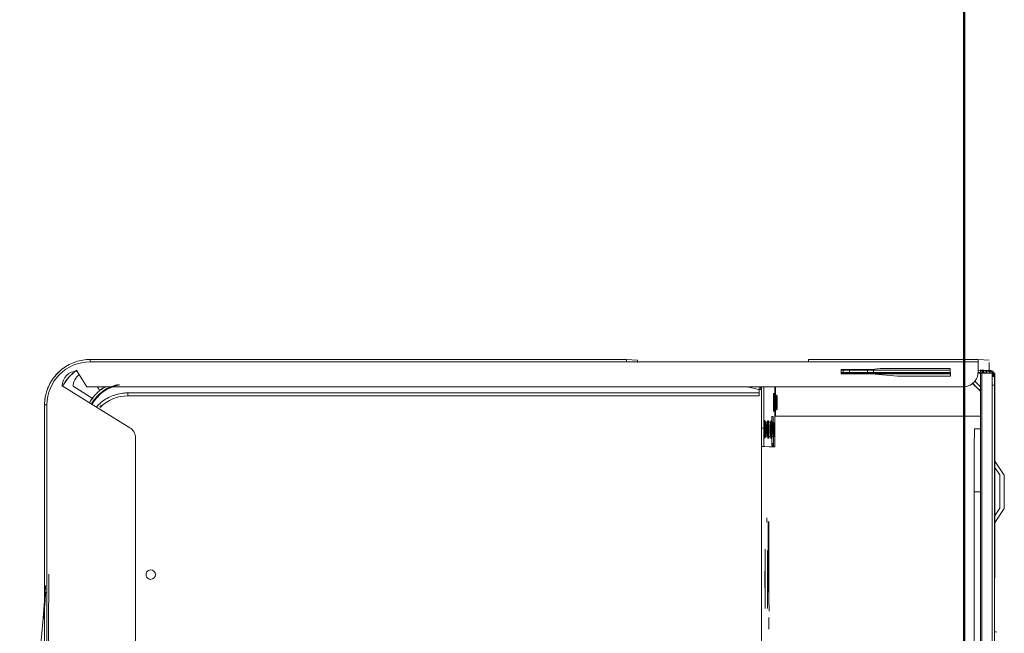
# Model space of a CAD drawing. Header units: millimetres. Extents: x 106 to 22495, y 2709 to 43185.
# Tile 9 of 76: x 9718 to 10043, y 36147 to 36350. Entities that reach past the tile are written whole.
import ezdxf

# ---------------------------------------------------------------- set-up
doc = ezdxf.new("R2010")
doc.units = ezdxf.units.MM
doc.linetypes.add('ADSK_Скрыто', pattern=[300, 150, -150])
for name, color, linetype, lineweight in [('A-DETL-____-HDLN', 90, 'ADSK_Скрыто', 9), ('A-WALL-____-MCUT', 113, 'Continuous', 50), ('A-WALL-____-OTLN', 113, 'Continuous', 20), ('G-XREF-____-OTLN', 8, 'Continuous', 9)]:
    doc.layers.add(name, color=color, linetype=linetype, lineweight=lineweight)

# ---------------------------------------------------------------- blocks, each defined once
blk = doc.blocks.new('Прямая форма - 83 new-611963-В_Этаж 03_Вентиляция')
at = {"layer": 'A-WALL-____-MCUT', "color": 9}
blk.add_line((1900, 0), (300, 0), dxfattribs=at)
blk = doc.blocks.new('Прямая форма - SW - 008-611964-В_Этаж 03_Вентиляция')
blk.add_blockref('Прямая форма - 83 new-611963-В_Этаж 03_Вентиляция', (0, 0))
blk = doc.blocks.new('83 new_ifc_RVT-1-В_Этаж 03_Вентиляция')
at = {"layer": 'A-WALL-____-OTLN', "color": 253, "lineweight": 20, "rotation": 90}
blk.add_blockref('Прямая форма - SW - 008-611964-В_Этаж 03_Вентиляция', (20910.28, 35475.83), dxfattribs=at)
blk = doc.blocks.new('City Class FR - City Class F_iam-1558930-В_Этаж 03_Вентиляция')
at = {"layer": 'A-DETL-____-HDLN'}
blk.add_line((-198.46, -38.42), (-198.46, -38.36), dxfattribs=at)
at = {"layer": 'A-DETL-____-HDLN', "flags": 128}
for points in [[(-192.98, -37.28), (-193, -37.28), (-193.03, -37.28), (-193.06, -37.28), (-193.1, -37.28), (-193.14, -37.28), (-193.19, -37.28), (-193.24, -37.28)], [(-192.99, -37.13), (-193.02, -37.12), (-193.05, -37.12), (-193.09, -37.12), (-193.14, -37.12)]]:
    blk.add_lwpolyline(points, dxfattribs=at)
at = {"layer": 'A-DETL-____-HDLN'}
for centre, start_param, end_param in [((-204.84, -35.3), 3.150557, 3.490411), ((-204.84, -35.3), 2.792279, 3.138605), ((-204.82, -34.88), 3.150557, 3.490411), ((-204.82, -34.88), 2.792279, 3.138605), ((-204.82, -34.96), 3.150557, 3.490411), ((-204.82, -34.96), 2.792279, 3.138605), ((-204.84, -35.3), 5.933871, 6.274221), ((-204.84, -35.3), 0.002988, 0.348818), ((-204.82, -34.88), 5.933871, 6.274221), ((-204.82, -34.88), 0.002988, 0.348818), ((-204.82, -34.96), 5.933871, 6.274221), ((-204.82, -34.96), 0.002988, 0.348818), ((-195.97, -38.21), 2.792279, 3.138605), ((-195.97, -38.21), 3.150557, 3.490411), ((-195.92, -37.18), 2.792279, 3.138605), ((-195.92, -37.18), 3.150557, 3.490411), ((-195.87, -35.94), 3.150557, 3.490411), ((-195.87, -35.94), 2.792279, 3.138605), ((-195.87, -36.09), 3.150557, 3.490411), ((-195.87, -36.09), 2.792279, 3.138605), ((-195.97, -38.21), 0.002988, 0.348818), ((-195.97, -38.21), 5.933871, 6.274221), ((-195.92, -37.18), 0.002988, 0.348818), ((-195.92, -37.18), 5.933871, 6.274221), ((-195.87, -36.09), 0.002988, 0.348818), ((-195.87, -36.09), 5.933871, 6.274221), ((-195.87, -35.94), 5.933871, 6.274221), ((-195.87, -35.94), 0.002988, 0.348818)]:
    blk.add_ellipse(centre, major_axis=(1.55, 0), ratio=0.005175, start_param=start_param, end_param=end_param, dxfattribs=at)
at = {"layer": 'G-XREF-____-OTLN'}
for p, q in [((-181, 40.5), (-185.65, 37.39)), ((-181.07, 39.05), (-183.55, 37.39)), ((-167.42, 37.32), (-170.07, 39.08)), ((-165.18, 37.32), (-170, 40.53)), ((-215.47, 35.99), (-215.48, 35.73)), ((-215.48, 35.68), (-215.47, 35.94)), ((-215.47, 35.94), (-214.67, 35.94)), ((-214.65, 37.24), (-214.64, 37.33)), ((-214.65, 37.24), (-214.65, 36.44)), ((-214.65, 37.24), (-214.65, 36.44)), ((-214.65, 36.44), (-214.64, 36.53)), ((-201.28, 37.36), (-214.64, 37.33)), ((-214.64, 37.33), (-201.28, 37.36)), ((-213.48, 36.84), (-214.64, 36.84)), ((-214.64, 36.53), (-213.48, 36.54)), ((-214.64, 36.43), (-213.48, 36.44)), ((-214.63, 33.05), (-214.64, 36.43)), ((-214.47, 36.94), (-214.48, 36.68)), ((-214.48, 36.68), (-213.48, 36.69)), ((-213.48, 36.64), (-214.48, 36.64)), ((-213.48, 36.64), (-214.48, 36.64)), ((-213.48, 36.95), (-214.47, 36.95)), ((174.35, 38.06), (-210.65, 37.22)), ((174.35, 37.26), (-210.65, 36.42)), ((-210.65, 36.42), (-210.65, 37.22)), ((-175.65, 37.41), (-195.65, 37.36)), ((-195.65, 37.3), (-195.6, 37.3)), ((-147.15, 37.48), (-170.02, 37.43)), ((-170.02, 37.43), (-147.15, 37.48)), ((-129.36, 37.44), (-129.33, 37.97)), ((-219.13, 31.83), (-218.97, 35.44)), ((-218.17, 35.44), (-215.48, 35.45)), ((-215.47, 35.45), (-215.63, 31.84)), ((-215.62, 32.66), (-215.63, 32.39)), ((-215.63, 32.35), (-215.62, 32.61)), ((-215.57, 33.67), (-215.62, 32.7)), ((-215.62, 32.65), (-215.57, 33.62)), ((-215.53, 34.68), (-215.57, 33.71)), ((-215.57, 33.66), (-215.53, 34.63)), ((-215.48, 35.69), (-215.53, 34.72)), ((-215.53, 34.67), (-215.48, 35.64)), ((-215.48, 35.68), (-215.48, 34.67)), ((-215.48, 34.67), (-215.48, 35.68)), ((-215.48, 35.64), (-215.48, 34.67)), ((-214.82, 32.61), (-214.83, 32.35)), ((-214.82, 32.66), (-214.77, 33.62)), ((-214.73, 34.63), (-214.77, 33.66)), ((-214.77, 32.65), (-214.77, 33.62)), ((-214.68, 35.64), (-214.73, 34.67)), ((-214.73, 33.66), (-214.73, 34.63)), ((-214.63, 33.05), (178.36, 33.9)), ((-214.63, 32.55), (178.37, 33.4)), ((178.37, 33.4), (-214.63, 32.55)), ((-214.62, 31.62), (-214.62, 32.55)), ((-210.1, 32.56), (-212.07, 30.58)), ((-200.46, 32.58), (-200.31, -35.03)), ((-196.27, 32.6), (-196.26, 30.66)), ((-196.27, 32.6), (-196.26, 30.66)), ((-175.47, 32.65), (-175.47, 30.59)), ((-219.13, 31.83), (-219.01, -24.17)), ((-219.01, -24.17), (-219.13, 31.83)), ((-218.21, -24.17), (-218.33, 31.83)), ((-215.63, 31.83), (-218.33, 31.83)), ((-215.13, 31.83), (-215.63, 31.83)), ((-214.83, 32.35), (-214.83, 31.71)), ((-209.13, 32.15), (-211.39, 29.88)), ((-211.38, 29.86), (-209.13, 32.12)), ((-209.13, 32.12), (-211.38, 29.86)), ((-209, 32.28), (-209.13, 32.15)), ((-209.13, 32.12), (-209.01, 32.24)), ((-209.13, 32.12), (-209.01, 32.24)), ((-209, 32.28), (-209.01, 32.24)), ((-175.47, 30.59), (-125.51, 30.7)), ((-209.49, -262.24), (-210.12, 26.85)), ((-216.11, 22.63), (-213.61, 22.64)), ((-216.06, -0.51), (-216.11, 22.63)), ((-215.56, -2.65), (-215.61, 22.63)), ((-214.81, 22.63), (-214.76, -2.65)), ((-214.56, -13.36), (-214.64, 22.64)), ((-214.36, -13.36), (-214.44, 22.64)), ((-213.61, 22.64), (-213.57, 5.21)), ((-213.57, 5.21), (-214.31, -3.36)), ((-215.81, -3.37), (-216.06, -0.51)), ((-215.55, -4.68), (-215.56, -2.67)), ((-214.76, -2.67), (-215.56, -2.67)), ((-214.76, -2.67), (-214.75, -4.68)), ((-215.78, -13.37), (-215.81, -3.37)), ((-215.54, -10.68), (-215.55, -4.68)), ((-215.55, -4.68), (-214.75, -4.68)), ((-214.75, -4.68), (-214.74, -10.68)), ((-214.31, -3.36), (-214.28, -13.36)), ((-215.54, -12.67), (-215.54, -10.68)), ((-215.54, -10.68), (-214.74, -10.68)), ((-215.53, -13.37), (-215.54, -12.67)), ((-215.54, -12.67), (-214.74, -12.67)), ((-214.74, -10.68), (-214.74, -12.67)), ((-214.74, -12.67), (-214.73, -13.36)), ((-214.28, -13.36), (-215.78, -13.37)), ((-218.21, -24.17), (-218.08, -84.17)), ((-200.31, -35.03), (-209.99, -35.05)), ((-196.11, -35.21), (-209.99, -35.24)), ((-207.08, -34.9), (-207.4, -35.45)), ((-207.06, -34.49), (-207.38, -35.04)), ((-207.06, -34.57), (-207.38, -35.12)), ((-202.28, -35.44), (-202.59, -34.89)), ((-202.26, -35.03), (-202.58, -34.48)), ((-202.26, -35.11), (-202.58, -34.56)), ((-200.14, -35.74), (-191.31, -35.67)), ((-198.11, -35.54), (-198.43, -36.09)), ((-198.12, -35.7), (-198.43, -36.25)), ((-193.31, -36.24), (-193.63, -35.69)), ((-193.31, -36.08), (-193.62, -35.53)), ((-191.31, -35.67), (-191.31, -36.34)), ((-190.12, -35.23), (-190.13, -35.66)), ((-190.13, -36.46), (-190.13, -35.66)), ((-209.98, -38.84), (-196.28, -38.81)), ((-200.16, -36.21), (-200.14, -35.74)), ((-191.33, -36.23), (-200.16, -36.21)), ((-197.99, -36.52), (-198.87, -36.53)), ((-198.21, -37.82), (-198.53, -38.37)), ((-198.17, -36.78), (-198.48, -37.33)), ((-198.46, -38.42), (-198.46, -38.36)), ((-196.28, -38.81), (-196.28, -39.61)), ((-193.41, -38.36), (-193.73, -37.81)), ((-193.36, -37.32), (-193.68, -36.77)), ((-193.46, -38.35), (-193.46, -38.41)), ((-190.28, -38.77), (-190.16, -36.24)), ((-190.28, -38.77), (-190.28, -39.57)), ((-190.16, -37.04), (-190.16, -36.24)), ((-190.16, -36.24), (-190.16, -37.04)), ((-165.28, -37.75), (-166.72, -37.76)), ((-138.06, -37.04), (-146.71, -37.06)), ((-135.94, -36.99), (-138.06, -37)), ((-138.06, -37), (-135.94, -36.99)), ((-130.01, -37.01), (-133.82, -37.02)), ((-196.28, -39.61), (-209.98, -39.64)), ((-209.97, -44.28), (-209.12, -40.59)), ((-209.9, -40.41), (-209.87, -39.64)), ((-209.42, -39.8), (-209.57, -40.49)), ((-209.12, -40.59), (-209.08, -39.69)), ((-206.97, -40.43), (-208.93, -40.43)), ((-207.97, -40.43), (-207.52, -248.62)), ((-207.97, -40.43), (-207.52, -248.62)), ((-206.52, -248.62), (-206.97, -40.43)), ((-84.68, -39.36), (-193.86, -39.6)), ((-218.88, -84.17), (-218.72, -80.55)), ((-218.88, -84.17), (-218.5, -261.17)), ((-218.88, -84.17), (-218.5, -261.17)), ((-218.08, -84.17), (-217.7, -261.17)), ((-62.53, -245.83), (-192.63, -246.11)), ((-196.03, -248.01), (-209.81, -270.35)), ((-209.5, -258.73), (-208.19, -257.92)), ((-214.7, -265.48), (-209.49, -262.24)), ((-205.56, -260.11), (-209.64, -266.73)), ((-203.47, -275.34), (-62.46, -275.03)), ((-203.46, -276.13), (-62.46, -275.83)), ((-203.46, -276.13), (-62.46, -275.83))]:
    blk.add_line(p, q, dxfattribs=at)
at = {"layer": 'G-XREF-____-OTLN', "flags": 128}
for points in [[(-209.01, 32.24), (-208.95, 32.3), (-208.89, 32.35), (-208.83, 32.4), (-208.76, 32.45), (-208.7, 32.5), (-208.63, 32.54), (-208.56, 32.58)], [(-207.4, -35.45), (-207.77, -35.7), (-207.79, -35.7)], [(-207.38, -35.04), (-207.75, -35.28), (-207.77, -35.29)], [(-207.38, -35.12), (-207.75, -35.36), (-207.77, -35.37)], [(-202.28, -35.44), (-201.9, -35.68), (-201.88, -35.69)], [(-202.26, -35.03), (-201.89, -35.27), (-201.86, -35.27)], [(-202.26, -35.11), (-201.89, -35.35), (-201.87, -35.35)], [(-198.53, -38.37), (-198.9, -38.61), (-198.92, -38.62)], [(-198.48, -37.33), (-198.85, -37.58), (-198.87, -37.58)], [(-198.43, -36.09), (-198.8, -36.34), (-198.82, -36.34)], [(-198.43, -36.25), (-198.8, -36.49), (-198.82, -36.49)], [(-193.41, -38.36), (-193.04, -38.6), (-193.02, -38.6)], [(-193.36, -37.32), (-192.99, -37.57), (-192.97, -37.57)], [(-193.31, -36.08), (-192.93, -36.32), (-192.91, -36.33)], [(-193.31, -36.24), (-192.94, -36.48), (-192.92, -36.48)], [(-192.98, -37.28), (-193, -37.28), (-193.03, -37.28), (-193.06, -37.28), (-193.1, -37.28), (-193.14, -37.28), (-193.19, -37.28), (-193.24, -37.28)], [(-192.99, -37.13), (-193.02, -37.12), (-193.05, -37.12), (-193.09, -37.12), (-193.14, -37.12)], [(-207.52, -248.62), (-207.51, -249.18), (-207.47, -249.74), (-207.42, -250.3), (-207.34, -250.85), (-207.24, -251.4), (-207.11, -251.95), (-206.97, -252.49), (-206.8, -253.02), (-206.61, -253.55), (-206.41, -254.07), (-206.18, -254.58), (-205.93, -255.08), (-205.66, -255.57), (-205.37, -256.05), (-205.06, -256.52), (-204.73, -256.98), (-204.39, -257.42), (-204.03, -257.85), (-203.65, -258.26), (-203.25, -258.66), (-202.84, -259.04)], [(-218.5, -261.17), (-218.48, -261.77), (-218.45, -262.36), (-218.38, -262.96), (-218.3, -263.56), (-218.19, -264.15), (-218.06, -264.73), (-217.9, -265.31), (-217.72, -265.88), (-217.52, -266.45), (-217.3, -267), (-217.05, -267.55), (-216.79, -268.09), (-216.5, -268.61), (-216.19, -269.13), (-215.86, -269.63), (-215.51, -270.12), (-215.14, -270.59), (-214.75, -271.05), (-214.35, -271.49), (-213.92, -271.92), (-213.48, -272.32), (-213.03, -272.71), (-212.56, -273.09), (-212.07, -273.44), (-211.57, -273.77), (-211.06, -274.09), (-210.54, -274.38), (-210, -274.65), (-209.46, -274.9), (-208.9, -275.13), (-208.34, -275.33), (-207.77, -275.51), (-207.19, -275.67), (-206.6, -275.81), (-206.01, -275.92), (-205.42, -276.01), (-204.82, -276.07), (-204.22, -276.12), (-203.63, -276.13), (-203.46, -276.13)], [(-147.61, -274.58), (-146.91, -274.59), (-142.2, -274.65), (-134.02, -274.7), (-122.97, -274.72), (-116.49, -274.72), (-104.94, -274.72), (-89.02, -274.71), (-75.18, -274.69)], [(-143.85, -275.72), (-143.21, -275.74), (-133.08, -276.42), (-126.96, -276.95), (-119.75, -277.66), (-111.53, -278.58), (-102.2, -279.77), (-87.51, -281.94), (-74.99, -284.07)]]:
    blk.add_lwpolyline(points, dxfattribs=at)
at = {"layer": 'G-XREF-____-OTLN'}
for centre, major_axis, ratio, start_param, end_param in [((-175.57, 39.06), (5.5, 0.01), 0.005175, 3.141345, 6.282937), ((-175.57, 39.06), (5.5, 0.01), 0.005175, 2.748646, 3.133835), ((-175.5, 40.51), (5.5, 0.01), 0.005175, 3.141345, 6.282937), ((-175.5, 40.51), (5.5, 0.01), 0.005175, 2.748646, 3.133835), ((-175.57, 39.06), (5.5, 0.01), 0.005175, 0.78515, 2.355505), ((-175.57, 39.06), (5.5, 0.01), 0.005175, 0.007728, 0.392451), ((-175.5, 40.51), (5.5, 0.01), 0.005175, 0.007728, 0.392451), ((-214.65, 35.85), (0.648, 0.643), 0.814474, 0.691329, 2.462882), ((-214.65, 35.8), (0.641, 0.65), 0.818497, 0.678044, 2.450198), ((-214.47, 35.94), (-0.999, 0.046), 0.999987, 4.760269, 6.331065), ((-214.47, 35.94), (1, 0.002), 0.005175, 2.355947, 3.141345), ((-210.65, 37.24), (4, 0.01), 0.005175, 3.141593, 4.712141), ((-210.65, 36.44), (4, 0.01), 0.005175, 3.141593, 4.712141), ((-214.64, 36.33), (-0.002, 1), 0.000248, 5.240673, 6.283185), ((-214.64, 36.33), (0, 0.2), 0.000248, 5.240673, 6.283185), ((-195.65, 37.33), (6.5, 0.01), 0.005175, 1.570548, 4.712141), ((-175.65, 37.37), (6.5, 0.01), 0.005175, 4.712141, 7.853734), ((-150.65, 37.43), (3.5, 0.01), 0.005175, 3.141593, 6.282937), ((-120.49, 37.99), (8.84, 0.02), 0.005175, 2.887711, 3.141345), ((-214.63, 32.35), (-0.999, 0.046), 0.999987, 6.129707, 6.331065), ((-214.79, 32.82), (0.648, 0.643), 0.814474, 0.710464, 2.462882), ((-214.79, 32.78), (0.641, 0.65), 0.818497, 0.693954, 2.450198), ((-214.62, 32.66), (1, 0.002), 0.005175, 3.141603, 4.695971), ((-214.62, 32.61), (1, 0.002), 0.005175, 1.584886, 3.141345), ((-214.63, 32.35), (-0.999, 0.046), 0.999987, 4.760549, 6.129707), ((-214.74, 33.79), (0.641, 0.65), 0.818497, 0.753674, 2.450198), ((-214.74, 33.83), (0.648, 0.643), 0.814474, 0.772408, 2.462882), ((-214.57, 33.66), (1, 0.002), 0.005175, 3.141603, 4.642054), ((-214.57, 33.62), (1, 0.002), 0.005175, 1.638853, 3.141345), ((-214.7, 34.8), (0.641, 0.65), 0.818497, 0.814551, 2.450198), ((-214.69, 34.84), (0.648, 0.643), 0.814474, 1.577406, 2.462882), ((-214.53, 34.67), (1, 0.002), 0.005175, 3.141603, 4.588176), ((-214.53, 34.63), (1, 0.002), 0.005175, 1.69272, 3.141345), ((-214.48, 35.68), (1, 0.002), 0.005175, 3.141603, 3.926743), ((-214.48, 35.64), (1, 0.002), 0.005175, 2.355947, 3.141345), ((-214.63, 32.35), (-0.2, 0.009), 0.999987, 4.760269, 6.331065), ((-214.62, 32.66), (-0.2, 0.009), 0.999987, 4.760269, 6.283185), ((-214.62, 32.61), (-0.2, 0.009), 0.999987, 4.760269, 6.331065), ((-214.62, 32.61), (0.2, 0), 0.005175, 1.570548, 3.141345), ((-214.57, 33.62), (-0.2, 0.009), 0.999987, 5.545667, 6.331065), ((-214.57, 33.66), (-0.2, 0.009), 0.999987, 5.545667, 6.283185), ((-214.57, 33.62), (0.2, 0), 0.005175, 2.355947, 3.141345), ((-214.53, 34.67), (-0.2, 0.009), 0.999987, 5.545667, 6.283185), ((-214.53, 34.63), (-0.2, 0.009), 0.999987, 5.545667, 6.331065), ((-214.53, 34.63), (0.2, 0), 0.005175, 2.355947, 3.141345), ((-214.64, 33.55), (-0.002, 1), 0.000248, 2.09908, 3.141593), ((-209.71, 32.95), (-0.709, 0.706), 0.003835, 1.96265, 3.141593), ((-209.71, 32.98), (-0.709, 0.706), 0.003835, 3.145077, 4.327504), ((-218.33, 31.83), (0.8, 0.002), 0.005175, 3.141593, 4.712141), ((-215.12, 26.83), (-4.99, 0.23), 0.999987, 3.189473, 4.760271), ((-175.46, 30.7), (20.8, 0.05), 0.005175, 3.141593, 4.712141), ((-218.21, -24.17), (0.8, 0.002), 0.005175, 3.141593, 4.712141), ((-204.84, -35.7), (2.99, 0.01), 0.005175, 1.570548, 3.141345), ((-204.84, -35.7), (2.99, 0.01), 0.005175, 3.141345, 4.712141), ((-204.82, -35.28), (2.99, 0.01), 0.005175, 1.570548, 3.141345), ((-204.82, -35.28), (2.99, 0.01), 0.005175, 3.141345, 4.712141), ((-204.82, -35.36), (2.99, 0.01), 0.005175, 1.570548, 3.141345), ((-204.82, -35.36), (2.99, 0.01), 0.005175, 3.141345, 4.712141), ((-204.84, -35.45), (2.56, 0.01), 0.005175, 1.570548, 3.138605), ((-204.84, -35.45), (2.56, 0.01), 0.005175, 3.141345, 4.712141), ((-204.82, -35.03), (2.56, 0.01), 0.005175, 1.570548, 3.138605), ((-204.82, -35.03), (2.56, 0.01), 0.005175, 3.141345, 4.712141), ((-204.82, -35.11), (2.56, 0.01), 0.005175, 1.570548, 3.138605), ((-204.82, -35.11), (2.56, 0.01), 0.005175, 3.141345, 4.712141), ((-204.84, -34.9), (2.24, 0), 0.005175, 0.002988, 3.138605), ((-204.84, -34.9), (2.24, 0), 0.005175, 3.150557, 6.274221), ((-204.82, -34.48), (2.24, 0), 0.005175, 0.002988, 3.138605), ((-204.82, -34.48), (2.24, 0), 0.005175, 3.150557, 6.274221), ((-204.82, -34.56), (2.24, 0), 0.005175, 0.002988, 3.138605), ((-204.82, -34.56), (2.24, 0), 0.005175, 3.150557, 6.274221), ((-204.82, -35.51), (1.87, 0), 0.005175, 1.574823, 3.138605), ((-204.82, -35.51), (1.87, 0), 0.005175, 3.141345, 4.707866), ((-204.82, -35.43), (1.87, 0), 0.005175, 1.570548, 3.138605), ((-204.82, -35.43), (1.87, 0), 0.005175, 3.141345, 4.707866), ((-204.84, -35.3), (1.55, 0), 0.005175, 3.150557, 6.274221), ((-204.84, -35.3), (1.55, 0), 0.005175, 0.002988, 3.138605), ((-204.82, -34.88), (1.55, 0), 0.005175, 0.002988, 3.138605), ((-204.82, -34.88), (1.55, 0), 0.005175, 3.150557, 6.274221), ((-204.82, -34.96), (1.55, 0), 0.005175, 0.002988, 3.138605), ((-204.82, -34.96), (1.55, 0), 0.005175, 3.150557, 6.274221), ((-204.84, -35.45), (2.56, 0.01), 0.005175, 0.002988, 1.570548), ((-204.84, -35.45), (2.56, 0.01), 0.005175, 4.712141, 6.282937), ((-204.84, -35.7), (2.99, 0.01), 0.005175, 4.712141, 6.282937), ((-204.82, -35.03), (2.56, 0.01), 0.005175, 0.002988, 1.570548), ((-204.82, -35.03), (2.56, 0.01), 0.005175, 4.712141, 6.282937), ((-204.82, -35.11), (2.56, 0.01), 0.005175, 0.002988, 1.570548), ((-204.82, -35.11), (2.56, 0.01), 0.005175, 4.712141, 6.282937), ((-204.82, -35.28), (2.99, 0.01), 0.005175, 4.712141, 7.853734), ((-204.82, -35.36), (2.99, 0.01), 0.005175, 4.712141, 7.853734), ((-204.82, -35.43), (1.87, 0), 0.005175, 0.78515, 1.570548), ((-195.87, -35.69), (2.24, 0), 0.005175, 0.002988, 3.138605), ((-195.87, -35.69), (2.24, 0), 0.005175, 3.150557, 6.274221), ((-195.87, -35.54), (2.24, 0), 0.005175, 0.002988, 3.138605), ((-195.87, -35.54), (2.24, 0), 0.005175, 3.150557, 6.274221), ((-196.12, -35.24), (6, 0.01), 0.005175, 0, 1.570548), ((-194.13, -35.67), (4, 0.01), 0.005175, 5.497539, 6.282937), ((-195.97, -38.61), (2.99, 0.01), 0.005175, 1.570548, 4.712141), ((-195.92, -37.58), (2.99, 0.01), 0.005175, 1.570548, 4.712141), ((-195.87, -36.49), (2.99, 0.01), 0.005175, 2.355947, 3.141345), ((-195.87, -36.49), (2.99, 0.01), 0.005175, 3.141345, 4.712141), ((-195.87, -36.34), (2.99, 0.01), 0.005175, 1.570548, 3.141345), ((-195.87, -36.34), (2.99, 0.01), 0.005175, 3.141345, 4.712141), ((-195.97, -38.36), (2.56, 0.01), 0.005175, 1.570548, 3.138605), ((-195.97, -38.36), (2.56, 0.01), 0.005175, 3.141345, 4.712141), ((-195.92, -37.33), (2.56, 0.01), 0.005175, 1.570548, 3.138605), ((-195.92, -37.33), (2.56, 0.01), 0.005175, 3.141345, 4.712141), ((-195.96, -38.36), (2.5, 0.01), 0.005175, 0, 3.141345), ((-195.96, -38.41), (2.5, 0.01), 0.005175, 3.141593, 6.282937), ((-195.87, -36.09), (2.56, 0.01), 0.005175, 1.570548, 3.138605), ((-195.87, -36.09), (2.56, 0.01), 0.005175, 3.141345, 4.712141), ((-195.87, -36.24), (2.56, 0.01), 0.005175, 1.570548, 3.138605), ((-195.87, -36.24), (2.56, 0.01), 0.005175, 3.141345, 4.712141), ((-195.97, -37.81), (2.24, 0), 0.005175, 0.002988, 3.138605), ((-195.97, -37.81), (2.24, 0), 0.005175, 3.150557, 6.274221), ((-195.92, -36.78), (2.24, 0), 0.005175, 0.002988, 3.138605), ((-195.92, -36.78), (2.24, 0), 0.005175, 3.150557, 6.274221), ((-195.97, -38.21), (1.55, 0), 0.005175, 0.002988, 3.138605), ((-195.97, -38.21), (1.55, 0), 0.005175, 3.150557, 6.274221), ((-195.95, -38.15), (1.55, 0), 0.005175, 0, 3.141345), ((-195.95, -38.15), (1.55, 0), 0.005175, 3.141593, 6.282937), ((-195.92, -37.18), (1.55, 0), 0.005175, 0.002988, 3.138605), ((-195.92, -37.18), (1.55, 0), 0.005175, 3.150557, 6.274221), ((-195.87, -35.94), (1.55, 0), 0.005175, 3.150557, 6.274221), ((-195.87, -35.94), (1.55, 0), 0.005175, 0.002988, 3.138605), ((-195.87, -36.09), (1.55, 0), 0.005175, 0.002988, 3.138605), ((-195.87, -36.09), (1.55, 0), 0.005175, 3.150557, 6.274221), ((-196.28, -38.78), (6, 0.01), 0.005175, 4.712141, 6.282937), ((-195.97, -38.36), (2.56, 0.01), 0.005175, 0.002988, 1.570548), ((-195.97, -38.36), (2.56, 0.01), 0.005175, 4.712141, 6.282937), ((-195.97, -38.61), (2.99, 0.01), 0.005175, 6.282937, 7.853734), ((-195.97, -38.61), (2.99, 0.01), 0.005175, 4.712141, 6.282937), ((-195.92, -37.33), (2.56, 0.01), 0.005175, 0.002988, 1.570548), ((-195.92, -37.33), (2.56, 0.01), 0.005175, 4.712141, 6.282937), ((-195.92, -37.58), (2.99, 0.01), 0.005175, 6.282937, 7.853734), ((-195.92, -37.58), (2.99, 0.01), 0.005175, 4.712141, 6.282937), ((-195.92, -37.73), (1.87, 0), 0.005175, 0.002988, 1.570548), ((-195.92, -37.73), (1.87, 0), 0.005175, 4.712141, 6.282937), ((-195.87, -36.09), (2.56, 0.01), 0.005175, 0.002988, 1.570548), ((-195.87, -36.09), (2.56, 0.01), 0.005175, 4.712141, 6.282937), ((-195.87, -36.24), (2.56, 0.01), 0.005175, 0.002988, 1.570548), ((-195.87, -36.24), (2.56, 0.01), 0.005175, 4.712141, 6.282937), ((-195.87, -36.34), (2.99, 0.01), 0.005175, 4.712141, 7.853734), ((-195.87, -36.49), (2.99, 0.01), 0.005175, 4.712141, 7.853734), ((-195.87, -37.29), (2.99, 0.01), 0.005175, 0.019868, 0.360448), ((-195.87, -37.29), (2.99, 0.01), 0.005175, 5.919186, 6.262822), ((-194.16, -36.25), (4, 0.01), 0.005175, 0.392451, 0.78515), ((-196.11, -36.04), (6, 0.01), 0.005175, 0, 0.533166), ((-155.87, -37.29), (9.62, 0.02), 0.005175, 3.145864, 6.278927), ((-155.87, -37.29), (9.62, 0.02), 0.005175, 2.539206, 3.141345), ((-155.87, -37.12), (9.62, 0.02), 0.005175, 3.145864, 6.278927), ((-155.87, -37.12), (9.62, 0.02), 0.005175, 2.541028, 3.141345), ((-155.87, -37.29), (9.62, 0.02), 0.005175, 6.282937, 8.796211), ((-155.87, -37.12), (9.62, 0.02), 0.005175, 6.282937, 8.796211), ((-146.38, -38.32), (10, 0.02), 0.005175, 2.827185, 3.141345), ((-146.38, -38.32), (10, 0.02), 0.005175, 3.145848, 3.455504), ((-146.42, -38.31), (9.62, 0.02), 0.005175, 0.314673, 3.141345), ((-146.42, -38.31), (9.62, 0.02), 0.005175, 3.145864, 6.278927), ((-146.39, -37.52), (9.62, 0.02), 0.005175, 6.282937, 9.42453), ((-146.39, -37.52), (9.62, 0.02), 0.005175, 3.145864, 6.278927), ((-208.93, -40.63), (-0.999, 0.046), 0.999987, 4.776266, 6.104173), ((-208.93, -40.63), (-0.2, 0.009), 0.999987, 4.760269, 6.104173), ((-196.28, -39.58), (6, 0.01), 0.005175, 4.712141, 6.282937), ((-217.92, -80.55), (0.8, 0.002), 0.005175, 1.570548, 3.141345), ((-218.08, -84.17), (0.8, 0.002), 0.005175, 3.141593, 4.712141), ((-147.54, -241), (-1.55, 0.07), 0.999987, 3.189473, 6.331065), ((-147.54, -241), (-1.55, 0.07), 0.999987, 0.04788, 3.189473), ((-192.62, -250.11), (-4, 0.18), 0.999987, 4.760269, 5.77607), ((-193.52, -248.54), (-13.99, 0.64), 0.999987, 0.04788, 0.106645), ((-206.52, -248.62), (1, 0.002), 0.005175, 3.141593, 4.712141), ((-193.52, -248.59), (-13.99, 0.64), 0.999987, 0.04788, 0.107322), ((-193.52, -248.6), (-12.99, 0.59), 0.999987, 0.04788, 0.833278), ((-197.35, -249.12), (-13.19, 0.6), 0.999987, 0.257568, 0.815669), ((-197.35, -249.12), (-12.99, 0.59), 0.999987, 0.21953, 1.114499), ((-197.35, -249.12), (-13.99, 0.64), 0.999987, 0.603351, 0.701711), ((-197.35, -249.12), (-13.19, 0.6), 0.999987, 0.850861, 1.113796), ((-193.52, -248.59), (-13.99, 0.64), 0.999987, 0.786574, 0.889788), ((-193.52, -248.54), (-13.99, 0.64), 0.999987, 0.833278, 0.89147), ((-193.52, -248.54), (-13.19, 0.6), 0.999987, 0.777606, 0.833278), ((-217.7, -261.16), (0.8, 0.002), 0.005175, 3.141593, 4.712141), ((-203.5, -261.13), (-14.98, 0.69), 0.999987, 0.04788, 0.14622), ((-203.5, -261.14), (-14.19, 0.65), 0.999987, 0.04788, 1.618676), ((-197.35, -249.12), (-13.99, 0.64), 0.999987, 0.967623, 1.05857), ((-203.33, -257.52), (-14.16, 0.65), 0.999987, 0.650685, 1.160254), ((-203.33, -257.52), (-14.09, 0.64), 0.999987, 0.651395, 1.161353), ((-209.7, -265.35), (-4.99, 0.23), 0.999987, 0.072495, 1.594062), ((-209.53, -261.73), (-4.99, 0.23), 0.999987, 0.690904, 1.594062), ((-203.5, -261.13), (-14.98, 0.69), 0.999987, 0.778888, 0.889682), ((-203.5, -261.13), (-14.98, 0.69), 0.999987, 1.474516, 1.618676), ((-203.47, -275.33), (-0.002, 0.8), 0.000248, 1.575972, 3.141593)]:
    blk.add_ellipse(centre, major_axis=major_axis, ratio=ratio, start_param=start_param, end_param=end_param, dxfattribs=at)
for points in [[(-209.43, -254.5), (-209.49, -254.36), (-209.55, -254.22), (-209.6, -254.09)], [(-136.82, -275.99), (-138.43, -275.86), (-140.04, -275.74), (-141.65, -275.62)], [(-133, -276.3), (-133.91, -276.23), (-134.81, -276.15), (-135.71, -276.08)]]:
    blk.add_open_spline(points, degree=3, dxfattribs=at)
for points, knots in [([(-209.59, -255.98), (-209.24, -256.62), (-208.52, -257.68), (-207.24, -259.09), (-205.85, -260.33), (-204.84, -261.02), (-204.24, -261.35)], [0.1029926, 0.1029926, 0.1029926, 0.1029926, 0.3333333, 0.5, 0.6666667, 0.8830029, 0.8830029, 0.8830029, 0.8830029]), ([(-203.82, -260.67), (-203.91, -260.62), (-204.45, -260.31), (-205.42, -259.64), (-206.69, -258.51), (-207.82, -257.25), (-208.74, -255.93), (-209.22, -254.98), (-209.43, -254.5)], [0.1365701, 0.1365701, 0.1365701, 0.1365701, 0.1666667, 0.3333333, 0.5, 0.6666667, 0.8333333, 1, 1, 1, 1])]:
    blk.add_open_spline(points, degree=3, knots=knots, dxfattribs=at)
blk = doc.blocks.new('City Class FR - City Class 25 FR-1559149-В_Этаж 03_Вентиляция')
blk.add_blockref('City Class FR - City Class F_iam-1558930-В_Этаж 03_Вентиляция', (0, 0))

msp = doc.modelspace()

# ---------------------------------------------------------------- block references
at = {"lineweight": 9}
msp.add_blockref('83 new_ifc_RVT-1-В_Этаж 03_Вентиляция', (-10880.44, 0), dxfattribs=at)
at = {"layer": 'A-DETL-____-HDLN', "rotation": 269.8755786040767}
msp.add_blockref('City Class FR - City Class 25 FR-1559149-В_Этаж 03_Вентиляция', (10002.23, 36018.43), dxfattribs=at)

doc.saveas('drawing.dxf')
